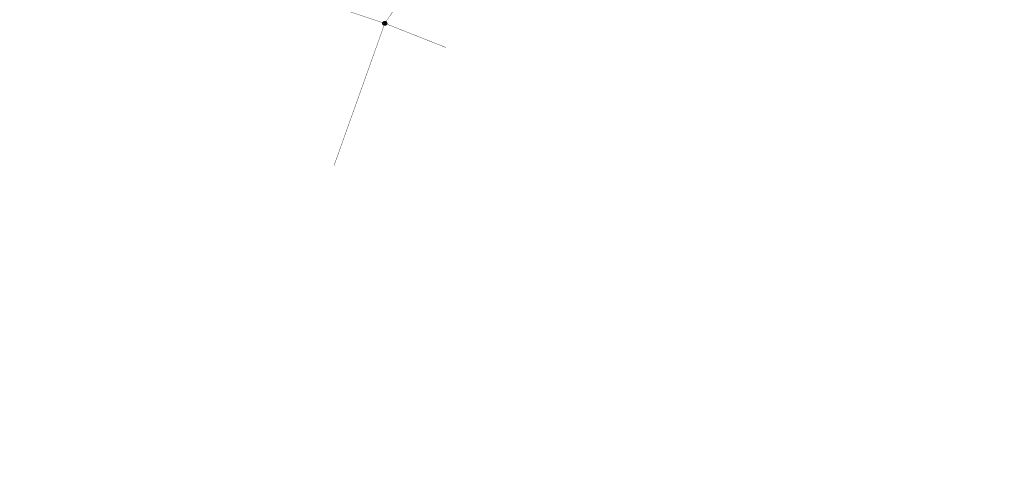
# Model space of a CAD drawing. Header units: metres. Extents: x 134157 to 138734, y 451157 to 455772.
# Tile 1 of 233: x 136285 to 136435, y 453141 to 453209. Entities that reach past the tile are written whole.
import ezdxf

# ---------------------------------------------------------------- set-up
doc = ezdxf.new("R2010")
doc.units = ezdxf.units.M
doc.layers.add('-DR-bs-rio-DWA Jutfaseweg', color=253, linetype='Continuous')
doc.layers.add('-DR-bs-rio-inspectieput', color=253, linetype='Continuous')
doc.layers.add('-DR-nw-gr-arc-gras', color=7, linetype='Continuous', true_color=0xb5d5a4)

# ---------------------------------------------------------------- blocks, each defined once
blk = doc.blocks.new('*X91')
at = {"color": 0, "ltscale": 0.5}
for p, q in [((125402, 426944), (126296, 427044)), ((125405, 427040), (126190, 427128)), ((125408, 426849), (126401, 426960)), ((125418, 427137), (126085, 427212)), ((125423, 426755), (126319, 426855)), ((125441, 427236), (125980, 427296)), ((125447, 426661), (126234, 426749)), ((125476, 427335), (125875, 427380)), ((125481, 426569), (126150, 426644)), ((125523, 427437), (125770, 427464)), ((125525, 426478), (126066, 426539)), ((125580, 426389), (125982, 426434)), ((125588, 427540), (125664, 427548)), ((125649, 426301), (125898, 426328)), ((125734, 426214), (125814, 426223)), ((126403, 426960), (127396, 427071)), ((126487, 427065), (127380, 427165)), ((126506, 426876), (127402, 426976)), ((126571, 427170), (127356, 427258)), ((126611, 426791), (127399, 426879)), ((126655, 427276), (127322, 427350)), ((126717, 426707), (127386, 426782)), ((126739, 427381), (127278, 427441)), ((126822, 426623), (127363, 426684)), ((126823, 427486), (127222, 427531)), ((126907, 427591), (127153, 427619)), ((126927, 426539), (127329, 426584)), ((126991, 427696), (127068, 427705)), ((127032, 426455), (127281, 426483)), ((127138, 426371), (127217, 426380))]:
    blk.add_line(p, q, dxfattribs=at)
blk = doc.blocks.new('Inspectieput')
at = {"color": 0, "ltscale": 0.5}
for p, q in [((-0.35, 0.35), (0.35, -0.35)), ((0.35, 0.35), (-0.35, -0.35))]:
    blk.add_line(p, q, dxfattribs=at)
blk.add_circle((0, 0), 0.5, dxfattribs=at)
at = {"color": 0, "ltscale": 0.5, "xscale": 0.0005, "yscale": 0.0005, "zscale": 0.0005, "rotation": 353.5734378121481}
blk.add_blockref('*X91', (-86.7, -205.06), dxfattribs=at)

msp = doc.modelspace()

# ---------------------------------------------------------------- hatches: boundary and pattern name
at = {"layer": '-DR-nw-gr-arc-gras', "transparency": 33554687}
h = msp.add_hatch(dxfattribs=at)
h.set_pattern_fill('AGR-BOLLEN', color=256, scale=0.1, pattern_type=2)
h.set_pattern_definition([(115.335625, (136419.71802, 453326.2367), (-0.223681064, -0.105903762), [0.06, -0.187485]), (205.335625, (136419.71802, 453326.2367), (0.105903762, -0.223681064), [0.06, -0.187485])])
edge = h.paths.add_edge_path()
edge.add_arc((-7000776.81, 3043164.568), 7592527.997, 340.0567505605, 340.0572256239)
edge.add_line((136455.782, 453494.254), (136455.124, 453494.493))
edge.add_arc((380495.222, 364992.548), 259592.304, 160.06665688, 160.08044536)
edge.add_line((136433.832, 453435.762), (136433.813, 453435.768))
edge.add_line((136433.813, 453435.768), (136432.179, 453431.255))
edge.add_line((136432.179, 453431.255), (136432.198, 453431.248))
edge.add_line((136432.198, 453431.248), (136431.678, 453429.87))
edge.add_line((136431.678, 453429.87), (136432.336, 453429.631))
edge.add_line((136432.336, 453429.631), (136434.309, 453435.077))

# ---------------------------------------------------------------- linework, layer by layer
at = {"layer": '-DR-bs-rio-DWA Jutfaseweg', "const_width": 0.05, "flags": 128}
for points in [[(136340.84, 453208.83), (136356.843, 453232.618)], [(136340.84, 453208.83), (136309.223, 453219.29)], [(136340.84, 453208.83), (136333.145, 453187.297)], [(136340.84, 453208.83), (136350.093, 453205.176)]]:
    msp.add_lwpolyline(points, dxfattribs=at)

# ---------------------------------------------------------------- block references
at = {"layer": '-DR-bs-rio-inspectieput', "xscale": 0.6, "yscale": 0.6, "zscale": 0.001, "rotation": 70.33562535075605}
msp.add_blockref('Inspectieput', (136340.84, 453208.83), dxfattribs=at)

doc.saveas('drawing.dxf')
